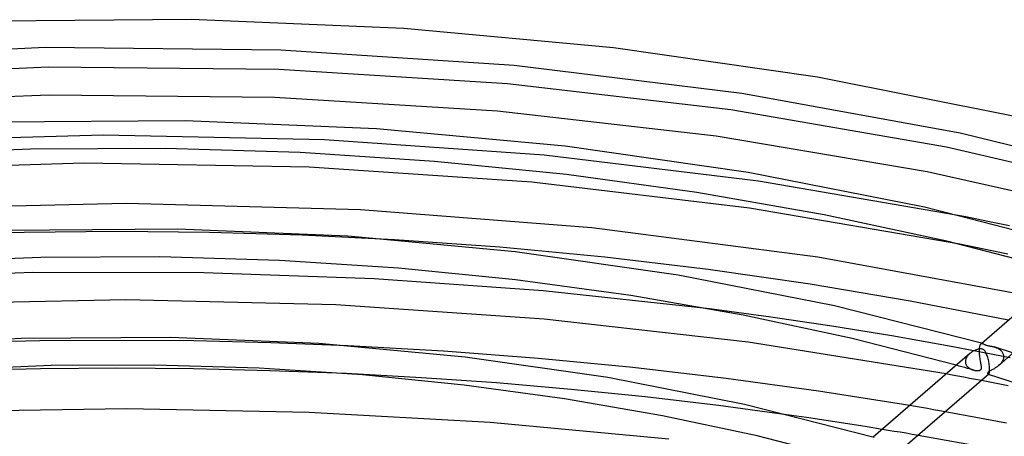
# Model space of a CAD drawing. Header units: millimetres. Extents: x -519 to 519, y -260 to 440.
# Tile 78 of 107: x -14 to 127, y 380 to 440. Entities that reach past the tile are written whole.
import ezdxf

# ---------------------------------------------------------------- set-up
doc = ezdxf.new("R2010")
doc.units = ezdxf.units.MM
doc.layers.add('HIDDEN', color=7, linetype='Continuous')
doc.layers.add('THICK', color=7, linetype='Continuous')

msp = doc.modelspace()

# ---------------------------------------------------------------- linework, layer by layer
at = {"layer": 'HIDDEN'}
for p, q in [((-1.98, 423.44), (-33.63, 422.57)), ((29.69, 422.76), (-1.98, 423.44)), ((61.04, 420.56), (29.69, 422.76)), ((91.7, 416.86), (61.04, 420.56)), ((121.34, 411.73), (91.7, 416.86)), ((-13.27, 409.52), (-26.49, 409.12)), ((-0.01, 409.65), (-13.27, 409.52)), ((13.24, 409.52), (-0.01, 409.65)), ((26.47, 409.13), (13.24, 409.52)), ((39.65, 408.47), (26.47, 409.13)), ((127.33, 406.41), (120.47, 407.82)), ((93.46, 397.39), (84.69, 398.57)), ((102.15, 396.1), (93.46, 397.39)), ((110.73, 394.71), (102.15, 396.1)), ((0, 394.07), (-11.03, 393.99)), ((11.01, 393.99), (0, 394.07)), ((119.22, 393.2), (110.73, 394.71)), ((-11.03, 393.99), (-22.03, 393.73)), ((22.02, 393.73), (11.01, 393.99)), ((33, 393.3), (22.02, 393.73)), ((127.64, 391.58), (119.22, 393.2)), ((123.26, 392.78), (123.27, 392.79)), ((123.26, 392.76), (123.26, 392.78)), ((123.26, 392.75), (123.26, 392.76)), ((123.26, 392.73), (123.26, 392.75)), ((123.26, 392.72), (123.26, 392.73)), ((123.26, 392.55), (123.26, 392.72)), ((123.27, 392.81), (123.28, 392.93)), ((123.27, 392.79), (123.27, 392.81)), ((123.28, 392.93), (123.29, 393.05)), ((123.29, 393.05), (123.31, 393.16)), ((123.31, 393.16), (123.33, 393.25)), ((123.33, 393.25), (123.35, 393.34)), ((123.35, 393.34), (123.38, 393.41)), ((123.38, 393.41), (123.41, 393.47)), ((123.41, 393.47), (123.45, 393.52)), ((123.45, 393.52), (123.49, 393.56)), ((123.59, 393.64), (123.48, 393.56)), ((123.49, 393.56), (123.52, 393.58)), ((123.52, 393.58), (123.56, 393.6)), ((123.56, 393.6), (123.6, 393.61)), ((123.6, 393.61), (123.65, 393.61)), ((123.65, 393.61), (123.69, 393.61)), ((123.69, 393.61), (123.74, 393.6)), ((125.37, 393.13), (125.47, 393.1)), ((125.47, 393.1), (125.57, 393.06)), ((125.57, 393.06), (125.68, 393.02)), ((125.68, 393.02), (125.78, 392.98)), ((125.78, 392.98), (125.88, 392.93)), ((125.88, 392.93), (125.98, 392.88)), ((125.98, 392.88), (126.07, 392.82)), ((126.07, 392.82), (126.16, 392.76)), ((126.16, 392.76), (126.24, 392.7)), ((126.24, 392.7), (126.32, 392.63)), ((126.32, 392.63), (126.4, 392.55)), ((121.29, 391.24), (121.27, 391.16)), ((121.31, 391.33), (121.29, 391.24)), ((121.34, 391.42), (121.31, 391.33)), ((121.37, 391.5), (121.34, 391.42)), ((121.41, 391.58), (121.37, 391.5)), ((121.46, 391.67), (121.41, 391.58)), ((121.51, 391.75), (121.46, 391.67)), ((121.56, 391.82), (121.51, 391.75)), ((121.62, 391.9), (121.56, 391.82)), ((121.68, 391.97), (121.62, 391.9)), ((121.75, 392.04), (121.68, 391.97)), ((121.82, 392.11), (121.75, 392.04)), ((121.89, 392.18), (121.82, 392.11)), ((123.27, 392.38), (123.26, 392.55)), ((123.27, 392.2), (123.27, 392.38)), ((123.29, 392.02), (123.27, 392.2)), ((123.31, 391.85), (123.29, 392.02)), ((123.33, 391.67), (123.31, 391.85)), ((123.35, 391.49), (123.33, 391.67)), ((123.38, 391.32), (123.35, 391.49)), ((123.41, 391.16), (123.38, 391.32)), ((128.15, 392.31), (126.02, 390.46)), ((126.4, 392.55), (126.47, 392.47)), ((126.47, 392.47), (126.53, 392.39)), ((126.53, 392.39), (126.58, 392.3)), ((126.61, 391.22), (126.55, 391.1)), ((126.58, 392.3), (126.63, 392.21)), ((126.66, 391.34), (126.61, 391.22)), ((126.63, 392.21), (126.67, 392.11)), ((126.69, 391.47), (126.66, 391.34)), ((126.67, 392.11), (126.7, 392.01)), ((126.72, 391.59), (126.69, 391.47)), ((126.7, 392.01), (126.72, 391.91)), ((126.72, 391.91), (126.73, 391.81)), ((126.73, 391.72), (126.72, 391.59)), ((126.73, 391.81), (126.73, 391.79)), ((126.73, 391.79), (126.73, 391.78)), ((126.73, 391.78), (126.73, 391.76)), ((126.73, 391.76), (126.73, 391.75)), ((126.73, 391.75), (126.73, 391.73)), ((126.73, 391.73), (126.73, 391.72)), ((120.37, 390.4), (119.96, 390.51)), ((120.77, 390.28), (120.37, 390.4)), ((121.17, 390.17), (120.77, 390.28)), ((121.57, 390.06), (121.17, 390.17)), ((121.27, 391.06), (121.26, 391.04)), ((121.26, 391.04), (121.26, 391.03)), ((121.26, 391.03), (121.26, 391.02)), ((121.26, 391.02), (121.26, 391)), ((121.26, 391), (121.27, 390.99)), ((121.27, 391.16), (121.27, 391.07)), ((121.27, 391.07), (121.27, 391.06)), ((121.27, 390.99), (121.27, 390.91)), ((121.27, 390.91), (121.28, 390.83)), ((121.28, 390.83), (121.3, 390.75)), ((121.3, 390.75), (121.32, 390.68)), ((121.32, 390.68), (121.35, 390.6)), ((121.35, 390.6), (121.39, 390.53)), ((121.39, 390.53), (121.43, 390.46)), ((121.43, 390.46), (121.48, 390.4)), ((121.48, 390.4), (121.52, 390.34)), ((121.52, 390.34), (121.58, 390.28)), ((121.97, 389.95), (121.57, 390.06)), ((121.58, 390.28), (121.64, 390.22)), ((121.64, 390.22), (121.7, 390.17)), ((121.7, 390.17), (121.76, 390.12)), ((121.76, 390.12), (121.83, 390.07)), ((121.83, 390.07), (121.9, 390.03)), ((121.9, 390.03), (121.97, 389.99)), ((121.97, 389.99), (122.05, 389.95)), ((122.37, 389.83), (121.97, 389.95)), ((122.05, 389.95), (122.13, 389.92)), ((122.13, 389.92), (122.2, 389.88)), ((122.2, 389.88), (122.29, 389.86)), ((122.29, 389.86), (122.37, 389.83)), ((122.37, 389.83), (122.45, 389.81)), ((122.45, 389.81), (122.53, 389.79)), ((122.53, 389.79), (122.61, 389.78)), ((123.23, 389.77), (123.29, 389.78)), ((123.29, 389.78), (123.34, 389.8)), ((123.34, 389.8), (123.39, 389.82)), ((123.39, 389.82), (123.44, 389.85)), ((123.44, 391), (123.41, 391.16)), ((123.46, 390.86), (123.44, 391)), ((123.44, 389.85), (123.47, 389.88)), ((123.49, 390.72), (123.46, 390.86)), ((123.47, 389.88), (123.5, 389.92)), ((123.51, 390.59), (123.49, 390.72)), ((123.5, 389.92), (123.53, 389.96)), ((123.53, 390.47), (123.51, 390.59)), ((123.55, 390.36), (123.53, 390.47)), ((123.53, 389.96), (123.55, 390.01)), ((123.56, 390.25), (123.55, 390.36)), ((123.55, 390.01), (123.56, 390.08)), ((123.56, 390.16), (123.56, 390.25)), ((123.56, 390.08), (123.56, 390.16)), ((124.97, 389.8), (124.88, 389.76)), ((125.06, 389.85), (124.97, 389.8)), ((125.16, 389.9), (125.06, 389.85)), ((125.26, 389.95), (125.16, 389.9)), ((125.37, 390.01), (125.26, 389.95)), ((125.48, 390.07), (125.37, 390.01)), ((125.58, 390.14), (125.48, 390.07)), ((125.69, 390.21), (125.58, 390.14)), ((125.8, 390.29), (125.69, 390.21)), ((125.91, 390.37), (125.8, 390.29)), ((126.01, 390.45), (125.91, 390.37)), ((126.12, 390.55), (126.01, 390.45)), ((126.22, 390.65), (126.12, 390.55)), ((126.31, 390.76), (126.22, 390.65)), ((126.4, 390.86), (126.31, 390.76)), ((126.48, 390.98), (126.4, 390.86)), ((126.55, 391.1), (126.48, 390.98)), ((43.52, 388.72), (32.76, 389.31)), ((54.24, 387.97), (43.52, 388.72)), ((119.37, 389.11), (118.53, 389.26)), ((120.2, 388.95), (119.37, 389.11)), ((121.04, 388.79), (120.2, 388.95)), ((121.87, 388.63), (121.04, 388.79)), ((122.71, 388.47), (121.87, 388.63)), ((122.61, 389.78), (122.69, 389.76)), ((122.69, 389.76), (122.76, 389.76)), ((123.54, 388.31), (122.71, 388.47)), ((122.76, 389.76), (122.84, 389.75)), ((122.84, 389.75), (122.91, 389.75)), ((122.91, 389.75), (122.98, 389.74)), ((122.98, 389.74), (123.05, 389.75)), ((123.05, 389.75), (123.11, 389.75)), ((123.11, 389.75), (123.17, 389.76)), ((123.17, 389.76), (123.23, 389.77)), ((124.45, 389.44), (124.44, 389.41)), ((124.44, 389.41), (124.44, 389.38)), ((124.44, 389.38), (124.44, 389.34)), ((124.44, 389.34), (124.44, 389.31)), ((124.44, 389.31), (124.45, 389.28)), ((124.47, 389.47), (124.45, 389.44)), ((124.45, 389.28), (124.47, 389.26)), ((124.48, 389.49), (124.47, 389.47)), ((124.47, 389.26), (124.48, 389.23)), ((124.5, 389.52), (124.48, 389.49)), ((124.48, 389.23), (124.5, 389.22)), ((124.53, 389.54), (124.5, 389.52)), ((124.5, 389.22), (124.52, 389.21)), ((124.52, 389.21), (124.54, 389.21)), ((124.53, 389.21), (124.52, 389.21)), ((124.55, 389.57), (124.53, 389.54)), ((124.54, 389.21), (124.53, 389.21)), ((124.54, 389.21), (124.55, 389.21)), ((124.54, 389.2), (124.54, 389.21)), ((124.55, 389.2), (124.54, 389.2)), ((124.59, 389.59), (124.55, 389.57)), ((124.55, 389.21), (124.56, 389.21)), ((124.56, 389.2), (124.55, 389.2)), ((124.56, 389.21), (124.57, 389.21)), ((124.56, 389.2), (124.56, 389.2)), ((124.57, 389.21), (124.58, 389.22)), ((124.58, 389.22), (124.6, 389.23)), ((124.63, 389.62), (124.59, 389.59)), ((124.68, 389.65), (124.63, 389.62)), ((124.73, 389.68), (124.68, 389.65)), ((124.8, 389.72), (124.73, 389.68)), ((124.88, 389.76), (124.8, 389.72)), ((64.91, 387.05), (54.24, 387.97)), ((75.5, 385.97), (64.91, 387.05)), ((85.98, 384.73), (75.5, 385.97)), ((96.39, 383.32), (85.98, 384.73)), ((114.15, 384.59), (113.3, 384.74)), ((115, 384.45), (114.15, 384.59)), ((115.85, 384.3), (115, 384.45)), ((116.69, 384.15), (115.85, 384.3)), ((117.54, 384), (116.69, 384.15)), ((118.39, 383.85), (117.54, 384)), ((110.23, 381.19), (109.37, 381.33)), ((111.08, 381.05), (110.23, 381.19)), ((111.94, 380.91), (111.08, 381.05)), ((112.79, 380.77), (111.94, 380.91)), ((113.64, 380.62), (112.79, 380.77)), ((114.49, 380.47), (113.64, 380.62))]:
    msp.add_line(p, q, dxfattribs=at)
at = {"layer": 'THICK'}
for p, q in [((10.6, 439.97), (-19.94, 439.73)), ((41.02, 438.69), (10.6, 439.97)), ((70.98, 435.93), (41.02, 438.69)), ((-10.23, 435.97), (-43.75, 434.49)), ((23.43, 435.61), (-10.23, 435.97)), ((56.77, 433.41), (23.43, 435.61)), ((100.11, 431.72), (70.98, 435.93)), ((89.29, 429.42), (56.77, 433.41)), ((-9.81, 433.15), (-42.63, 431.79)), ((23.14, 432.81), (-9.81, 433.15)), ((55.8, 430.76), (23.14, 432.81)), ((87.75, 427.04), (55.8, 430.76)), ((128.08, 426.16), (100.11, 431.72)), ((120.53, 423.73), (89.29, 429.42)), ((-9.68, 429.16), (-41.74, 427.84)), ((22.5, 428.83), (-9.68, 429.16)), ((54.4, 426.86), (22.5, 428.83)), ((85.63, 423.3), (54.4, 426.86)), ((118.57, 421.73), (87.75, 427.04)), ((9.77, 425.47), (-17.68, 425.28)), ((37.11, 424.32), (9.77, 425.47)), ((64.04, 421.85), (37.11, 424.32)), ((149.97, 416.49), (120.53, 423.73)), ((115.79, 418.2), (85.63, 423.3)), ((-12.36, 421.42), (-31.5, 420.66)), ((6.88, 421.51), (-12.36, 421.42)), ((26.21, 420.94), (6.88, 421.51)), ((45.38, 419.69), (26.21, 420.94)), ((90.23, 418.09), (64.04, 421.85)), ((148.09, 414.87), (118.57, 421.73)), ((-4.66, 419.42), (-36.75, 418.4)), ((27.48, 418.86), (-4.66, 419.42)), ((64.27, 417.79), (45.38, 419.69)), ((59.29, 416.7), (27.48, 418.86)), ((115.4, 413.12), (90.23, 418.09)), ((144.43, 411.7), (115.79, 418.2)), ((90.42, 413), (59.29, 416.7)), ((82.88, 415.23), (64.27, 417.79)), ((101.06, 412.05), (82.88, 415.23)), ((1.32, 413.65), (-32.17, 412.88)), ((34.8, 412.75), (1.32, 413.65)), ((67.88, 410.18), (34.8, 412.75)), ((120.47, 407.82), (90.42, 413)), ((139.24, 407.02), (115.4, 413.12)), ((118.63, 408.26), (101.06, 412.05)), ((124.46, 411.09), (121.34, 411.73)), ((127.57, 410.44), (124.46, 411.09)), ((8.71, 409.98), (-15.68, 409.81)), ((32.99, 408.96), (8.71, 409.98)), ((100.15, 405.99), (67.88, 410.18)), ((56.91, 406.76), (32.99, 408.96)), ((54.74, 407.39), (39.65, 408.47)), ((135.47, 403.93), (118.63, 408.26)), ((69.71, 405.96), (54.74, 407.39)), ((80.19, 403.42), (56.91, 406.76)), ((-10.89, 405.94), (-27.82, 405.27)), ((6.14, 406.02), (-10.89, 405.94)), ((23.26, 405.51), (6.14, 406.02)), ((40.23, 404.41), (23.26, 405.51)), ((84.48, 404.2), (69.71, 405.96)), ((131.23, 400.27), (100.15, 405.99)), ((137.39, 405.6), (123.59, 393.64)), ((56.96, 402.73), (40.23, 404.41)), ((99.07, 402.11), (84.48, 404.2)), ((-12.01, 403.76), (-36.36, 402.9)), ((12.43, 403.75), (-12.01, 403.76)), ((36.79, 402.88), (12.43, 403.75)), ((60.93, 401.14), (36.79, 402.88)), ((73.43, 400.47), (56.96, 402.73)), ((102.55, 399.01), (80.19, 403.42)), ((84.69, 398.57), (60.93, 401.14)), ((113.37, 399.7), (99.07, 402.11)), ((1.29, 399.86), (-28.73, 399.26)), ((31.31, 399.14), (1.29, 399.86)), ((89.51, 397.66), (73.43, 400.47)), ((127.43, 396.98), (113.37, 399.7)), ((61.04, 397.12), (31.31, 399.14)), ((123.74, 393.6), (102.55, 399.01)), ((90.2, 393.81), (61.04, 397.12)), ((105.06, 394.33), (89.51, 397.66)), ((-13.68, 394.34), (-34.85, 393.15)), ((7.64, 394.49), (-13.68, 394.34)), ((28.88, 393.6), (7.64, 394.49)), ((119.96, 390.51), (105.06, 394.33)), ((49.79, 391.68), (28.88, 393.6)), ((46.67, 392.52), (33, 393.3)), ((118.53, 389.26), (90.2, 393.81)), ((122.61, 392.63), (122.53, 392.59)), ((122.69, 392.67), (122.61, 392.63)), ((122.77, 392.7), (122.69, 392.67)), ((122.85, 392.73), (122.77, 392.7)), ((122.93, 392.75), (122.85, 392.73)), ((123, 392.78), (122.93, 392.75)), ((123.08, 392.79), (123, 392.78)), ((123.15, 392.81), (123.08, 392.79)), ((123.22, 392.83), (123.15, 392.81)), ((123.29, 392.84), (123.22, 392.83)), ((123.37, 392.84), (123.29, 392.84)), ((123.44, 392.85), (123.37, 392.84)), ((123.51, 392.85), (123.44, 392.85)), ((123.58, 392.84), (123.51, 392.85)), ((123.64, 392.83), (123.58, 392.84)), ((123.71, 392.81), (123.64, 392.83)), ((123.77, 392.79), (123.71, 392.81)), ((123.74, 393.6), (123.78, 393.58)), ((123.82, 392.76), (123.77, 392.79)), ((123.78, 393.58), (123.83, 393.57)), ((123.88, 392.72), (123.82, 392.76)), ((123.83, 393.57), (123.88, 393.54)), ((123.88, 393.54), (123.92, 393.52)), ((123.94, 392.67), (123.88, 392.72)), ((123.92, 393.52), (123.97, 393.5)), ((124.01, 392.6), (123.94, 392.67)), ((123.97, 393.5), (124.03, 393.47)), ((124.07, 392.52), (124.01, 392.6)), ((124.03, 393.47), (124.08, 393.45)), ((124.08, 393.45), (124.13, 393.42)), ((124.13, 393.42), (124.19, 393.4)), ((124.19, 393.4), (124.24, 393.38)), ((124.24, 393.38), (124.29, 393.36)), ((124.29, 393.36), (124.35, 393.35)), ((124.35, 393.35), (124.41, 393.33)), ((124.41, 393.33), (124.48, 393.32)), ((124.48, 393.32), (124.56, 393.3)), ((124.56, 393.3), (124.64, 393.29)), ((124.64, 393.29), (124.73, 393.27)), ((124.73, 393.27), (124.82, 393.25)), ((124.82, 393.25), (124.91, 393.24)), ((124.91, 393.24), (125, 393.22)), ((125, 393.22), (125.09, 393.2)), ((125.09, 393.2), (125.18, 393.18)), ((125.18, 393.18), (125.27, 393.16)), ((125.27, 393.16), (125.37, 393.13)), ((144.53, 386.94), (125.37, 393.13)), ((60.26, 391.48), (46.67, 392.52)), ((70.15, 388.76), (49.79, 391.68)), ((73.75, 390.18), (60.26, 391.48)), ((121.89, 392.18), (108.09, 380.22)), ((121.97, 392.24), (121.89, 392.18)), ((122.04, 392.3), (121.97, 392.24)), ((122.12, 392.35), (122.04, 392.3)), ((122.2, 392.41), (122.12, 392.35)), ((122.28, 392.46), (122.2, 392.41)), ((122.36, 392.5), (122.28, 392.46)), ((122.44, 392.55), (122.36, 392.5)), ((122.53, 392.59), (122.44, 392.55)), ((124.13, 392.42), (124.07, 392.52)), ((124.19, 392.31), (124.13, 392.42)), ((124.25, 392.19), (124.19, 392.31)), ((124.3, 392.06), (124.25, 392.19)), ((124.36, 391.92), (124.3, 392.06)), ((124.41, 391.77), (124.36, 391.92)), ((124.46, 391.61), (124.41, 391.77)), ((124.5, 391.44), (124.46, 391.61)), ((124.55, 391.27), (124.5, 391.44)), ((124.59, 391.1), (124.55, 391.27)), ((-9.41, 390.45), (-24.13, 389.88)), ((-10.94, 389.99), (-21.86, 389.73)), ((0, 390.07), (-10.94, 389.99)), ((5.4, 390.52), (-9.41, 390.45)), ((10.93, 389.99), (0, 390.07)), ((20.31, 390.08), (5.4, 390.52)), ((21.85, 389.73), (10.93, 389.99)), ((35.08, 389.12), (20.31, 390.08)), ((87.08, 388.62), (73.75, 390.18)), ((124.62, 390.93), (124.59, 391.1)), ((124.65, 390.75), (124.62, 390.93)), ((124.68, 390.58), (124.65, 390.75)), ((124.7, 390.4), (124.68, 390.58)), ((124.72, 390.23), (124.7, 390.4)), ((124.73, 390.07), (124.72, 390.23)), ((124.73, 390.06), (124.73, 390.07)), ((124.73, 390.05), (124.73, 390.06)), ((124.73, 390.03), (124.73, 390.05)), ((124.73, 390.02), (124.73, 390.03)), ((124.73, 390), (124.73, 390.02)), ((124.73, 389.99), (124.73, 390)), ((124.73, 389.86), (124.73, 389.99)), ((124.73, 389.74), (124.73, 389.86)), ((32.76, 389.31), (21.85, 389.73)), ((49.65, 387.66), (35.08, 389.12)), ((89.7, 384.9), (70.15, 388.76)), ((100.29, 386.8), (87.08, 388.62)), ((124.6, 389.23), (112.65, 378.88)), ((143.1, 383.21), (124.56, 389.2)), ((124.6, 389.23), (124.62, 389.25)), ((124.62, 389.25), (124.64, 389.29)), ((124.64, 389.29), (124.66, 389.34)), ((124.66, 389.34), (124.68, 389.39)), ((124.68, 389.39), (124.7, 389.46)), ((124.7, 389.46), (124.71, 389.54)), ((124.71, 389.54), (124.72, 389.64)), ((124.72, 389.64), (124.73, 389.74)), ((63.98, 385.71), (49.65, 387.66)), ((125.46, 387.94), (123.54, 388.31)), ((127.38, 387.56), (125.46, 387.94)), ((77.96, 383.28), (63.98, 385.71)), ((113.3, 384.74), (100.29, 386.8)), ((1.42, 384.28), (-24.63, 383.86)), ((27.46, 383.76), (1.42, 384.28)), ((108.24, 380.18), (89.7, 384.9)), ((53.33, 382.31), (27.46, 383.76)), ((91.49, 380.39), (77.96, 383.28)), ((98.57, 383.01), (96.39, 383.32)), ((100.74, 382.69), (98.57, 383.01)), ((127.12, 382.23), (118.39, 383.85)), ((78.9, 379.93), (53.33, 382.31)), ((102.91, 382.36), (100.74, 382.69)), ((105.07, 382.02), (102.91, 382.36)), ((107.23, 381.68), (105.07, 382.02)), ((109.37, 381.33), (107.23, 381.68)), ((104.46, 377.08), (91.49, 380.39)), ((124.68, 378.63), (114.49, 380.47))]:
    msp.add_line(p, q, dxfattribs=at)

doc.saveas('drawing.dxf')
